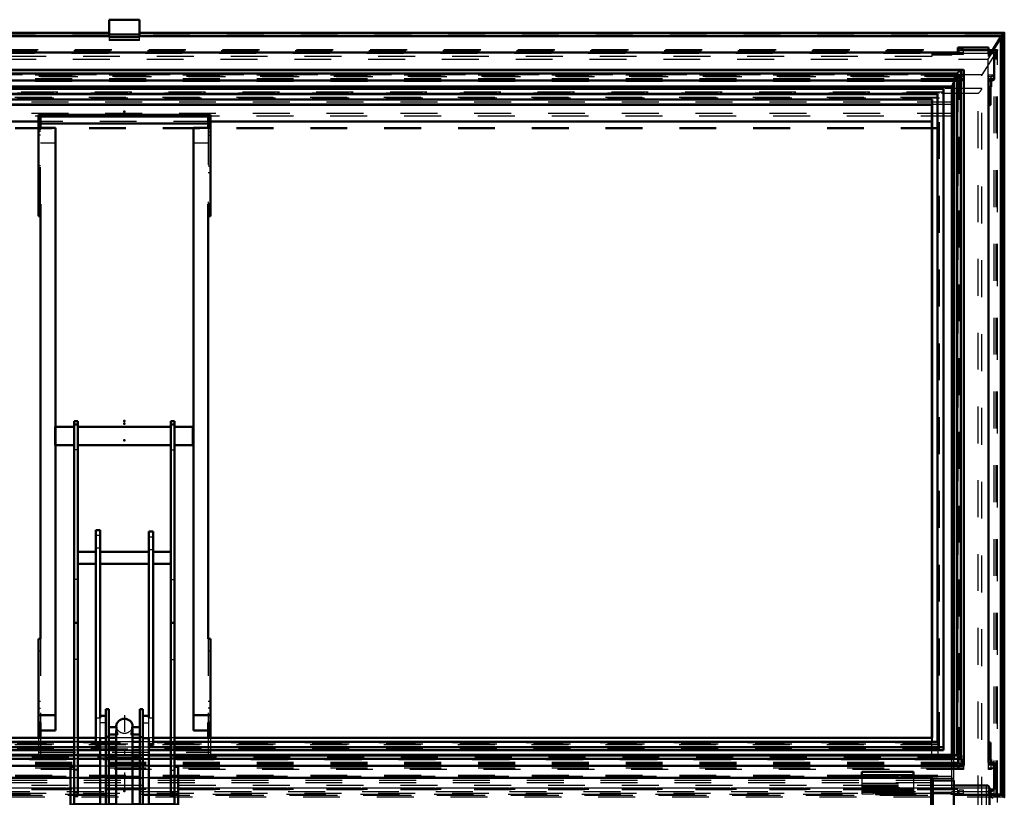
# Model space of a CAD drawing. Header units: millimetres. Extents: x 0 to 428, y 0 to 298.
# Tile 13 of 45: x 166 to 193, y 138 to 159. Entities that reach past the tile are written whole.
import ezdxf

# ---------------------------------------------------------------- set-up
doc = ezdxf.new("R2010")
doc.units = ezdxf.units.MM
doc.linetypes.add('Center', pattern=[1.5, 0.45, -0.5, 0.05, -0.5])
doc.linetypes.add('Dashed', pattern=[2, 1, -1])
for name, color, linetype, lineweight in [('am_0', 7, 'Continuous', 50), ('am_12', 3, 'Continuous', 25), ('am_3', 6, 'Dashed', 25), ('am_6', 2, 'Continuous', 35), ('am_7', 7, 'Center', 25), ('am_9', 7, 'Continuous', 50)]:
    doc.layers.add(name, color=color, linetype=linetype, lineweight=lineweight)

# ---------------------------------------------------------------- blocks, each defined once
blk = doc.blocks.new('32_FGS3001202402511U_0_in_FDFneo120240C2325N1N4N_300Op0__1203')
at = {"layer": 'am_0'}
for p, q in [((166.442, 156.656), (171.102, 156.656)), ((166.442, 156.656), (166.442, 153.91)), ((171.102, 156.656), (171.102, 153.91)), ((166.502, 156.299), (166.502, 156.604)), ((171.042, 156.604), (166.502, 156.604)), ((166.502, 156.42), (171.042, 156.42)), ((171.042, 156.299), (171.042, 156.604)), ((166.902, 156.299), (166.442, 156.299)), ((166.902, 156.299), (166.902, 139.964)), ((170.642, 139.964), (170.642, 156.299)), ((170.642, 156.299), (171.102, 156.299)), ((166.502, 154.235), (166.442, 154.235)), ((166.502, 154.235), (166.502, 142.445)), ((171.042, 154.235), (171.042, 142.445)), ((171.042, 154.235), (171.102, 154.235)), ((166.502, 153.91), (166.442, 153.91)), ((171.042, 153.91), (171.102, 153.91)), ((166.442, 142.445), (166.442, 139.768)), ((166.502, 142.445), (166.442, 142.445)), ((171.102, 142.445), (171.042, 142.445)), ((171.102, 139.768), (171.102, 142.445)), ((166.442, 140.381), (166.902, 140.381)), ((170.642, 140.381), (171.102, 140.381)), ((166.442, 140.182), (166.502, 140.182)), ((166.502, 139.768), (166.502, 140.182)), ((171.042, 140.182), (171.042, 139.768)), ((171.042, 140.182), (171.102, 140.182)), ((166.442, 139.829), (166.502, 139.829)), ((166.902, 139.964), (166.502, 139.964)), ((171.042, 139.964), (170.642, 139.964)), ((171.042, 139.829), (171.102, 139.829))]:
    blk.add_line(p, q, dxfattribs=at)
at = {"layer": 'am_3'}
for p, q in [((171.102, 156.472), (166.442, 156.472)), ((166.502, 156.202), (166.442, 156.202)), ((166.502, 156.1), (166.442, 156.1)), ((166.502, 154.235), (166.502, 156.299)), ((171.042, 156.299), (171.042, 154.235)), ((171.042, 156.202), (171.102, 156.202)), ((171.042, 156.1), (171.102, 156.1)), ((166.902, 155.882), (166.502, 155.882)), ((171.042, 155.882), (170.642, 155.882)), ((166.502, 155.274), (166.442, 155.274)), ((166.502, 155.09), (166.442, 155.09)), ((171.042, 155.274), (171.102, 155.274)), ((171.042, 155.09), (171.102, 155.09)), ((166.502, 142.445), (166.502, 140.182)), ((171.042, 142.445), (171.042, 140.182)), ((166.442, 142.12), (166.502, 142.12)), ((171.042, 142.12), (171.102, 142.12)), ((166.442, 140.756), (166.502, 140.756)), ((171.042, 140.756), (171.102, 140.756)), ((166.442, 140.572), (166.502, 140.572)), ((171.102, 140.572), (171.042, 140.572)), ((166.442, 139.768), (166.442, 139.19)), ((166.502, 139.768), (166.502, 139.242)), ((171.042, 139.768), (171.042, 139.242)), ((171.102, 139.768), (171.102, 139.19)), ((166.442, 139.374), (171.102, 139.374)), ((171.042, 139.426), (166.502, 139.426)), ((166.442, 139.19), (171.102, 139.19)), ((171.042, 139.242), (166.502, 139.242))]:
    blk.add_line(p, q, dxfattribs=at)
at = {"layer": 'am_6'}
for tag, p, flags in [('NB', (176.102, 156.656), 8), ('NN', (176.102, 156.156), 8), ('NT', (176.102, 155.656), 8), ('NBSYN', (176.102, 155.156), 8), ('LINA', (176.102, 154.656), 8), ('CATALOG', (176.102, 154.156), 8), ('IDNR', (176.102, 153.656), 8), ('PN', (176.102, 153.156), 8), ('LODLEVEL', (176.102, 152.656), 8), ('L', (176.102, 152.156), 8), ('W', (176.102, 151.656), 8), ('DP', (176.102, 151.156), 8), ('OP', (176.102, 150.656), 8), ('PPATH', (176.102, 150.156), 8), ('ExcludeFromBOM', (176.102, 149.156), 8), ('PSOL_0', (176.102, 148.656), 9), ('PSOL_1', (176.102, 148.156), 9), ('PSOL_2', (176.102, 147.656), 9)]:
    blk.add_attdef(tag, p, '', height=0.5, dxfattribs=dict(at, flags=flags))
blk = doc.blocks.new('33_Flat_Glass_Skylight_300120240_6_0_in_FDFneo120240C2325N1N4N_300Op0__1203')
at = {"layer": 'am_0'}
for p, q in [((191.493, 157.876), (146.051, 157.876)), ((191.442, 157.862), (146.102, 157.862)), ((191.34, 157.773), (146.204, 157.773)), ((191.34, 139.287), (191.34, 157.773)), ((191.442, 157.862), (191.444, 157.863)), ((191.442, 157.773), (191.444, 157.77)), ((191.442, 139.287), (191.442, 157.773)), ((191.444, 157.77), (191.444, 157.863)), ((191.524, 139.037), (191.524, 157.844)), ((191.258, 157.588), (146.286, 157.588)), ((191.205, 157.421), (191.258, 157.564)), ((191.258, 157.612), (191.258, 139.301)), ((191.205, 157.421), (146.339, 157.421)), ((191.205, 139.301), (191.205, 157.421)), ((167.412, 139.301), (146.255, 139.301)), ((168.112, 139.301), (167.512, 139.301)), ((168.552, 139.301), (168.352, 139.301)), ((169.192, 139.301), (168.992, 139.301)), ((170.032, 139.301), (169.432, 139.301)), ((191.289, 139.301), (170.132, 139.301)), ((191.442, 139.287), (191.444, 139.288)), ((191.444, 139.195), (191.444, 139.288)), ((167.412, 139.198), (146.102, 139.198)), ((167.412, 139.287), (146.204, 139.287)), ((168.112, 139.287), (167.512, 139.287)), ((168.112, 139.198), (167.512, 139.198)), ((168.552, 139.287), (168.352, 139.287)), ((168.552, 139.198), (168.352, 139.198)), ((169.192, 139.287), (168.992, 139.287)), ((169.192, 139.198), (168.992, 139.198)), ((170.032, 139.287), (169.432, 139.287)), ((170.032, 139.198), (169.432, 139.198)), ((191.34, 139.287), (170.132, 139.287)), ((191.442, 139.198), (170.132, 139.198)), ((191.444, 139.195), (191.442, 139.198)), ((146.051, 139.005), (167.412, 139.005)), ((167.512, 139.005), (168.112, 139.005)), ((168.352, 139.005), (168.552, 139.005)), ((168.992, 139.005), (169.192, 139.005)), ((169.432, 139.005), (170.032, 139.005)), ((170.132, 139.005), (191.493, 139.005))]:
    blk.add_line(p, q, dxfattribs=at)
for points in [[(191.258, 157.612), (191.259, 157.623), (191.262, 157.636), (191.267, 157.651), (191.273, 157.666), (191.281, 157.683), (191.292, 157.702), (191.303, 157.721), (191.317, 157.741), (191.331, 157.761), (191.34, 157.773)], [(191.34, 157.773), (191.345, 157.78), (191.351, 157.786), (191.357, 157.793), (191.363, 157.8), (191.369, 157.806), (191.376, 157.813), (191.382, 157.819), (191.389, 157.825), (191.396, 157.831), (191.402, 157.837), (191.409, 157.842), (191.415, 157.847), (191.422, 157.851), (191.428, 157.855), (191.433, 157.858), (191.439, 157.861), (191.442, 157.862)], [(191.493, 157.876), (191.481, 157.875), (191.468, 157.872), (191.454, 157.867), (191.444, 157.863)], [(191.524, 157.844), (191.523, 157.854), (191.52, 157.862), (191.516, 157.868), (191.509, 157.873), (191.501, 157.875), (191.493, 157.876)], [(191.34, 139.287), (191.324, 139.293), (191.31, 139.298), (191.298, 139.3), (191.289, 139.301)], [(191.442, 139.198), (191.437, 139.205), (191.431, 139.211), (191.425, 139.218), (191.419, 139.225), (191.413, 139.231), (191.406, 139.238), (191.4, 139.244), (191.393, 139.25), (191.386, 139.256), (191.38, 139.261), (191.373, 139.267), (191.367, 139.271), (191.36, 139.276), (191.354, 139.28), (191.349, 139.283), (191.343, 139.286), (191.34, 139.287)], [(191.444, 139.195), (191.459, 139.174), (191.473, 139.154), (191.486, 139.135), (191.497, 139.116), (191.506, 139.098), (191.513, 139.082), (191.518, 139.067), (191.522, 139.053), (191.524, 139.041), (191.524, 139.037)], [(191.524, 139.037), (191.523, 139.027), (191.52, 139.019), (191.516, 139.013), (191.509, 139.008), (191.501, 139.006), (191.493, 139.005)]]:
    blk.add_lwpolyline(points, dxfattribs=at)
at = {"layer": 'am_3'}
for p, q in [((191.45, 157.694), (146.094, 157.694)), ((191.357, 157.612), (146.187, 157.612)), ((191.357, 157.554), (146.187, 157.554)), ((191.267, 157.588), (191.258, 157.588)), ((191.258, 157.564), (191.267, 157.588)), ((191.267, 139.23), (191.267, 157.588)), ((191.357, 139.042), (191.357, 157.612)), ((191.45, 139.015), (191.45, 157.694)), ((167.512, 139.301), (167.412, 139.301)), ((168.352, 139.301), (168.112, 139.301)), ((168.992, 139.301), (168.552, 139.301)), ((169.432, 139.301), (169.192, 139.301)), ((170.132, 139.301), (170.032, 139.301)), ((191.205, 139.172), (191.205, 139.301)), ((191.258, 139.301), (191.258, 139.269)), ((191.357, 139.097), (146.187, 139.097)), ((191.357, 139.038), (146.187, 139.038)), ((191.267, 139.23), (146.277, 139.23)), ((191.205, 139.172), (146.339, 139.172)), ((167.512, 139.287), (167.412, 139.287)), ((167.512, 139.198), (167.412, 139.198)), ((168.352, 139.287), (168.112, 139.287)), ((168.352, 139.198), (168.112, 139.198)), ((168.992, 139.287), (168.552, 139.287)), ((168.992, 139.198), (168.552, 139.198)), ((169.432, 139.287), (169.192, 139.287)), ((169.432, 139.198), (169.192, 139.198)), ((170.132, 139.287), (170.032, 139.287)), ((170.132, 139.198), (170.032, 139.198)), ((191.267, 139.23), (191.205, 139.172)), ((191.45, 139.015), (146.094, 139.015)), ((167.412, 139.005), (167.512, 139.005)), ((168.112, 139.005), (168.352, 139.005)), ((168.552, 139.005), (168.992, 139.005)), ((169.192, 139.005), (169.432, 139.005)), ((170.032, 139.005), (170.132, 139.005))]:
    blk.add_line(p, q, dxfattribs=at)
for points in [[(191.45, 157.694), (191.465, 157.715), (191.478, 157.735), (191.49, 157.754), (191.5, 157.772), (191.509, 157.789), (191.515, 157.805), (191.52, 157.82), (191.523, 157.833), (191.524, 157.844), (191.524, 157.844)], [(191.267, 157.588), (191.262, 157.594), (191.259, 157.602), (191.258, 157.611), (191.258, 157.612)], [(191.289, 139.301), (191.28, 139.3), (191.272, 139.297), (191.265, 139.292), (191.261, 139.285), (191.259, 139.277), (191.258, 139.269)], [(191.258, 139.269), (191.259, 139.258), (191.262, 139.245), (191.267, 139.23), (191.267, 139.23)], [(191.493, 139.005), (191.481, 139.006), (191.468, 139.009), (191.454, 139.014), (191.45, 139.015)]]:
    blk.add_lwpolyline(points, dxfattribs=at)
at = {"layer": 'am_6'}
for tag, p, flags in [('NB', (196.524, 157.876), 8), ('NN', (196.524, 157.376), 8), ('NT', (196.524, 156.876), 8), ('NBSYN', (196.524, 156.376), 8), ('LINA', (196.524, 155.876), 8), ('CATALOG', (196.524, 155.376), 8), ('IDNR', (196.524, 154.876), 8), ('PN', (196.524, 154.376), 8), ('LODLEVEL', (196.524, 153.876), 8), ('L', (196.524, 153.376), 8), ('W', (196.524, 152.876), 8), ('PPATH', (196.524, 152.376), 8), ('ExcludeFromBOM', (196.524, 151.376), 8), ('PSOL_0', (196.524, 150.876), 9), ('PSOL_1', (196.524, 150.376), 9), ('PSOL_2', (196.524, 149.876), 9)]:
    blk.add_attdef(tag, p, '', height=0.5, dxfattribs=dict(at, flags=flags))
blk = doc.blocks.new('34_Flat_Glass_Skylight_300120240_12_0_in_FDFneo120240C2325N1N4N_300Op0__1203')
at = {"layer": 'am_0'}
for p, q in [((190.97, 157.356), (146.574, 157.356)), ((190.806, 157.212), (146.738, 157.212)), ((190.806, 139.661), (190.806, 157.212)), ((190.97, 139.429), (190.97, 157.356)), ((167.412, 139.661), (146.738, 139.661)), ((167.997, 139.661), (167.512, 139.661)), ((168.552, 139.661), (168.352, 139.661)), ((169.192, 139.661), (168.992, 139.661)), ((170.032, 139.661), (169.547, 139.661)), ((190.806, 139.661), (170.132, 139.661)), ((167.412, 139.517), (146.574, 139.517)), ((167.412, 139.429), (146.574, 139.429)), ((168.112, 139.517), (167.512, 139.517)), ((168.112, 139.429), (167.512, 139.429)), ((168.552, 139.517), (168.352, 139.517)), ((168.552, 139.429), (168.352, 139.429)), ((169.192, 139.517), (168.992, 139.517)), ((169.192, 139.429), (168.992, 139.429)), ((170.032, 139.517), (169.432, 139.517)), ((170.032, 139.429), (169.432, 139.429)), ((190.97, 139.517), (170.132, 139.517)), ((190.97, 139.429), (170.132, 139.429))]:
    blk.add_line(p, q, dxfattribs=at)
at = {"layer": 'am_3'}
for p, q in [((190.97, 157.268), (146.574, 157.268)), ((190.806, 157.124), (146.738, 157.124)), ((190.806, 139.573), (146.738, 139.573)), ((167.512, 139.661), (167.412, 139.661)), ((168.352, 139.661), (167.997, 139.661)), ((168.992, 139.661), (168.552, 139.661)), ((169.547, 139.661), (169.192, 139.661)), ((170.132, 139.661), (170.032, 139.661)), ((190.806, 139.661), (190.806, 139.573)), ((167.512, 139.517), (167.412, 139.517)), ((167.512, 139.429), (167.412, 139.429)), ((168.352, 139.517), (168.112, 139.517)), ((168.352, 139.429), (168.112, 139.429)), ((168.992, 139.517), (168.552, 139.517)), ((168.992, 139.429), (168.552, 139.429)), ((169.432, 139.517), (169.192, 139.517)), ((169.432, 139.429), (169.192, 139.429)), ((170.132, 139.517), (170.032, 139.517)), ((170.132, 139.429), (170.032, 139.429))]:
    blk.add_line(p, q, dxfattribs=at)
at = {"layer": 'am_6'}
for tag, p, flags in [('NB', (195.97, 157.356), 8), ('NN', (195.97, 156.856), 8), ('NT', (195.97, 156.356), 8), ('NBSYN', (195.97, 155.856), 8), ('LINA', (195.97, 155.356), 8), ('CATALOG', (195.97, 154.856), 8), ('IDNR', (195.97, 154.356), 8), ('PN', (195.97, 153.856), 8), ('LODLEVEL', (195.97, 153.356), 8), ('L', (195.97, 152.856), 8), ('W', (195.97, 152.356), 8), ('PPATH', (195.97, 151.856), 8), ('ExcludeFromBOM', (195.97, 150.856), 8), ('PSOL_0', (195.97, 150.356), 9), ('PSOL_1', (195.97, 149.856), 9), ('PSOL_2', (195.97, 149.356), 9)]:
    blk.add_attdef(tag, p, '', height=0.5, dxfattribs=dict(at, flags=flags))
blk = doc.blocks.new('35_Flat_Glass_Skylight_300120240_5_0_in_FDFneo120240C2325N1N4N_300Op0__1203')
at = {"layer": 'am_0'}
for p, q in [((190.662, 157.068), (146.882, 157.068)), ((190.662, 156.932), (146.882, 156.932)), ((190.662, 139.768), (190.662, 157.068)), ((167.412, 139.768), (146.882, 139.768)), ((167.997, 139.768), (167.512, 139.768)), ((168.552, 139.768), (168.352, 139.768)), ((169.192, 139.768), (168.992, 139.768)), ((170.032, 139.768), (169.547, 139.768)), ((190.662, 139.768), (170.132, 139.768))]:
    blk.add_line(p, q, dxfattribs=at)
at = {"layer": 'am_3'}
for p, q in [((190.862, 157.243), (146.682, 157.243)), ((190.862, 139.457), (190.862, 157.243)), ((190.862, 157.107), (146.682, 157.107)), ((190.862, 139.593), (146.682, 139.593)), ((190.662, 139.632), (146.882, 139.632)), ((167.512, 139.768), (167.412, 139.768)), ((168.352, 139.768), (167.997, 139.768)), ((168.992, 139.768), (168.552, 139.768)), ((169.547, 139.768), (169.192, 139.768)), ((170.132, 139.768), (170.032, 139.768)), ((190.662, 139.768), (190.662, 139.632)), ((190.862, 139.457), (146.682, 139.457))]:
    blk.add_line(p, q, dxfattribs=at)
at = {"layer": 'am_6'}
for tag, p, flags in [('NB', (195.862, 157.243), 8), ('NN', (195.862, 156.743), 8), ('NT', (195.862, 156.243), 8), ('NBSYN', (195.862, 155.743), 8), ('LINA', (195.862, 155.243), 8), ('CATALOG', (195.862, 154.743), 8), ('IDNR', (195.862, 154.243), 8), ('PN', (195.862, 153.743), 8), ('LODLEVEL', (195.862, 153.243), 8), ('L', (195.862, 152.743), 8), ('W', (195.862, 152.243), 8), ('PPATH', (195.862, 151.743), 8), ('ExcludeFromBOM', (195.862, 150.743), 8), ('PSOL_0', (195.862, 150.243), 9), ('PSOL_1', (195.862, 149.743), 9), ('PSOL_2', (195.862, 149.243), 9)]:
    blk.add_attdef(tag, p, '', height=0.5, dxfattribs=dict(at, flags=flags))
blk = doc.blocks.new('36_FGS3001202402O4U_0_in_FDFneo120240C2325N1N4N_300Op0__1203')
at = {"layer": 'am_3'}
for p, q in [((146.352, 156.944), (191.192, 156.944)), ((191.192, 138.4), (191.192, 156.944)), ((146.352, 156.627), (191.192, 156.627)), ((191.192, 138.717), (146.352, 138.717)), ((191.192, 138.4), (146.352, 138.4))]:
    blk.add_line(p, q, dxfattribs=at)
at = {"layer": 'am_6'}
for tag, p, flags in [('NB', (196.192, 156.944), 8), ('NN', (196.192, 156.444), 8), ('NT', (196.192, 155.944), 8), ('NBSYN', (196.192, 155.444), 8), ('LINA', (196.192, 154.944), 8), ('CATALOG', (196.192, 154.444), 8), ('IDNR', (196.192, 153.944), 8), ('PN', (196.192, 153.444), 8), ('LODLEVEL', (196.192, 152.944), 8), ('L', (196.192, 152.444), 8), ('W', (196.192, 151.944), 8), ('TG', (196.192, 151.444), 8), ('TG1', (196.192, 150.944), 8), ('OC', (196.192, 150.444), 8), ('PPATH', (196.192, 149.944), 8), ('ExcludeFromBOM', (196.192, 148.944), 8), ('PSOL_0', (196.192, 148.444), 9), ('PSOL_1', (196.192, 147.944), 9), ('PSOL_2', (196.192, 147.444), 9), ('PSOL_3', (196.192, 146.944), 9)]:
    blk.add_attdef(tag, p, '', height=0.5, dxfattribs=dict(at, flags=flags))
blk = doc.blocks.new('37_FGS30012024025O3U_0_in_FDFneo120240C2325N1N4N_300Op0__1203')
at = {"layer": 'am_0'}
for p, q in [((169.182, 159.232), (168.362, 159.232)), ((168.362, 159.232), (168.362, 158.754)), ((169.182, 159.232), (169.182, 158.754)), ((168.362, 158.88), (144.93, 158.88)), ((168.362, 158.787), (145.018, 158.787)), ((169.182, 158.827), (168.362, 158.827)), ((192.614, 158.88), (169.182, 158.88)), ((192.526, 158.787), (169.182, 158.787)), ((192.526, 158.787), (192.577, 158.851)), ((192.526, 138.227), (192.526, 158.787)), ((192.617, 138.157), (192.617, 158.876)), ((168.362, 158.754), (169.182, 158.754)), ((192.259, 158.343), (192.526, 158.763)), ((191.357, 158.343), (146.187, 158.343)), ((191.196, 158.343), (191.196, 158.344)), ((191.196, 158.344), (191.357, 158.344)), ((191.357, 158.475), (192.192, 158.475)), ((191.357, 158.343), (191.357, 158.475)), ((192.192, 158.343), (192.192, 158.475)), ((192.343, 158.343), (192.192, 158.343)), ((192.343, 157.612), (192.343, 158.343)), ((192.192, 139.097), (192.192, 157.612)), ((192.343, 157.612), (192.192, 157.612)), ((192.288, 157.574), (192.192, 157.574)), ((192.26, 157.413), (192.26, 157.574)), ((192.288, 157.574), (192.343, 157.612)), ((191.196, 157.413), (146.348, 157.413)), ((191.196, 157.399), (146.348, 157.399)), ((191.196, 139.301), (191.196, 157.413)), ((192.26, 157.413), (192.192, 157.413)), ((192.24, 157.399), (192.192, 157.399)), ((192.24, 157.399), (192.26, 157.413)), ((192.24, 156.923), (192.24, 157.399)), ((190.652, 156.923), (146.892, 156.923)), ((190.652, 139.768), (190.652, 156.923)), ((192.24, 156.923), (192.192, 156.923)), ((192.192, 156.89), (192.24, 156.923)), ((166.442, 156.472), (146.892, 156.472)), ((190.652, 156.472), (171.102, 156.472)), ((192.24, 139.641), (192.192, 139.641)), ((192.24, 139.179), (192.24, 139.641)), ((192.26, 139.179), (192.192, 139.179)), ((192.343, 139.097), (192.192, 139.097)), ((192.26, 139.097), (192.26, 139.179)), ((192.343, 138.366), (192.343, 139.097)), ((188.752, 138.843), (188.752, 138.684)), ((188.752, 138.843), (190.152, 138.843)), ((190.152, 138.843), (190.152, 138.684)), ((188.752, 138.752), (190.152, 138.752)), ((192.343, 138.366), (192.212, 138.366)), ((192.214, 138.276), (192.343, 138.366)), ((192.384, 138.227), (192.218, 138.256)), ((192.526, 138.227), (192.228, 138.227)), ((192.577, 138.201), (192.526, 138.227))]:
    blk.add_line(p, q, dxfattribs=at)
for points in [[(192.577, 158.851), (192.579, 158.853), (192.581, 158.855), (192.583, 158.857), (192.585, 158.859), (192.587, 158.862), (192.589, 158.864), (192.591, 158.866), (192.593, 158.868), (192.595, 158.869), (192.597, 158.871), (192.6, 158.873), (192.602, 158.874), (192.604, 158.875), (192.606, 158.876), (192.607, 158.877), (192.609, 158.878), (192.611, 158.879), (192.612, 158.879), (192.613, 158.879), (192.614, 158.88)], [(192.614, 158.88), (192.615, 158.879), (192.616, 158.879), (192.616, 158.879), (192.617, 158.878), (192.617, 158.877), (192.617, 158.876)], [(192.617, 138.157), (192.617, 138.158), (192.617, 138.159), (192.616, 138.16), (192.616, 138.162), (192.615, 138.164), (192.614, 138.166), (192.613, 138.167), (192.611, 138.169), (192.61, 138.172), (192.608, 138.174), (192.606, 138.176), (192.605, 138.178), (192.603, 138.18), (192.601, 138.182), (192.599, 138.184), (192.596, 138.187), (192.594, 138.189), (192.592, 138.191), (192.59, 138.192), (192.588, 138.194), (192.586, 138.196), (192.584, 138.197), (192.582, 138.199), (192.58, 138.2), (192.578, 138.201), (192.577, 138.201)], [(192.613, 138.154), (192.614, 138.153), (192.615, 138.153), (192.616, 138.154), (192.616, 138.154), (192.617, 138.155), (192.617, 138.156), (192.617, 138.157)]]:
    blk.add_lwpolyline(points, dxfattribs=at)
at = {"layer": 'am_12'}
for p, q in [((169.182, 159.211), (168.362, 159.211)), ((168.362, 158.851), (144.967, 158.851)), ((192.577, 158.851), (169.182, 158.851)), ((192.577, 138.201), (192.577, 158.851)), ((192.577, 138.201), (192.242, 138.201))]:
    blk.add_line(p, q, dxfattribs=at)
at = {"layer": 'am_3'}
for p, q in [((169.182, 159.227), (168.362, 159.227)), ((168.362, 158.866), (144.931, 158.866)), ((168.362, 158.8), (144.995, 158.8)), ((192.613, 158.866), (169.182, 158.866)), ((192.549, 158.8), (169.182, 158.8)), ((192.613, 158.866), (192.167, 158.164)), ((192.549, 158.8), (192.526, 158.787)), ((192.526, 158.763), (192.549, 158.8)), ((192.549, 138.199), (192.549, 158.8)), ((192.613, 138.154), (192.613, 158.866)), ((168.362, 158.754), (168.362, 158.667)), ((169.182, 158.688), (168.362, 158.688)), ((169.182, 158.667), (168.362, 158.667)), ((169.182, 158.667), (169.182, 158.754)), ((192.433, 158.41), (145.111, 158.41)), ((192.431, 158.415), (145.113, 158.415)), ((192.398, 158.389), (145.146, 158.389)), ((192.339, 158.314), (145.205, 158.314)), ((190.652, 158.237), (146.892, 158.237)), ((190.652, 158.312), (190.652, 158.237)), ((190.652, 158.312), (191.196, 158.312)), ((191.196, 158.27), (190.652, 158.27)), ((191.196, 158.27), (191.196, 158.343)), ((191.507, 158.284), (191.196, 158.284)), ((191.397, 158.388), (191.357, 158.388)), ((191.357, 158.344), (191.507, 158.344)), ((191.357, 158.343), (191.357, 158.304)), ((191.357, 158.304), (191.397, 158.304)), ((191.397, 158.304), (191.397, 158.431)), ((191.507, 158.431), (191.397, 158.431)), ((191.397, 158.323), (191.507, 158.323)), ((191.507, 158.284), (191.507, 158.431)), ((192.433, 158.41), (192.012, 157.739)), ((192.192, 158.237), (192.192, 158.343)), ((192.192, 158.237), (192.259, 158.343)), ((192.343, 158.343), (192.192, 158.237)), ((192.339, 158.314), (192.398, 158.389)), ((192.339, 138.153), (192.339, 158.314)), ((192.398, 138.153), (192.398, 158.389)), ((192.433, 138.011), (192.433, 158.41)), ((192.434, 138.153), (192.434, 158.413)), ((145.377, 158.164), (192.167, 158.164)), ((192.167, 158.164), (192.167, 138.23)), ((192.012, 157.739), (145.532, 157.739)), ((191.357, 157.724), (146.187, 157.724)), ((191.357, 157.724), (191.357, 139.058)), ((191.397, 157.705), (191.357, 157.705)), ((191.507, 157.724), (191.397, 157.724)), ((191.397, 157.609), (191.397, 157.724)), ((191.507, 157.724), (191.507, 138.907)), ((192.012, 137.709), (192.012, 157.739)), ((192.316, 157.724), (192.192, 157.724)), ((192.192, 157.612), (192.192, 157.724)), ((192.26, 157.685), (192.316, 157.724)), ((192.316, 157.724), (192.316, 157.628)), ((191.507, 157.685), (146.037, 157.685)), ((191.357, 157.628), (146.187, 157.628)), ((191.357, 157.612), (146.187, 157.612)), ((191.357, 157.609), (146.187, 157.609)), ((191.357, 157.574), (146.187, 157.574)), ((191.507, 157.628), (191.397, 157.628)), ((191.507, 157.609), (191.397, 157.609)), ((191.507, 157.593), (191.397, 157.593)), ((191.397, 139.058), (191.397, 157.593)), ((191.507, 157.574), (191.397, 157.574)), ((192.26, 157.685), (192.192, 157.685)), ((192.316, 157.628), (192.192, 157.628)), ((192.288, 157.609), (192.192, 157.609)), ((192.26, 157.574), (192.26, 157.685)), ((192.316, 157.628), (192.288, 157.609)), ((192.288, 157.609), (192.288, 157.574)), ((192.012, 157.371), (145.532, 157.371)), ((191.912, 157.235), (145.632, 157.235)), ((191.912, 137.748), (191.912, 157.235)), ((191.252, 156.997), (146.292, 156.997)), ((191.252, 138.605), (191.252, 156.997)), ((191.252, 156.69), (146.292, 156.69)), ((171.102, 156.472), (166.442, 156.472)), ((190.812, 156.305), (146.732, 156.305)), ((190.812, 156.273), (146.732, 156.273)), ((190.812, 156.305), (190.812, 138.71)), ((190.652, 139.641), (146.892, 139.641)), ((190.652, 139.19), (190.652, 139.768)), ((192.24, 139.641), (192.192, 139.607)), ((191.196, 139.301), (191.196, 139.165)), ((191.357, 139.097), (146.187, 139.097)), ((191.357, 139.058), (146.187, 139.058)), ((191.357, 139.042), (146.187, 139.042)), ((191.357, 139.023), (146.187, 139.023)), ((191.196, 139.179), (146.348, 139.179)), ((191.196, 139.165), (146.348, 139.165)), ((190.652, 139.19), (146.892, 139.19)), ((191.357, 139.042), (191.357, 138.927)), ((191.397, 139.077), (191.507, 139.077)), ((191.507, 139.058), (191.397, 139.058)), ((191.507, 139.042), (191.397, 139.042)), ((191.397, 138.927), (191.397, 139.042)), ((191.507, 139.023), (191.397, 139.023)), ((192.24, 139.165), (192.192, 139.165)), ((192.192, 138.907), (192.192, 139.097)), ((192.288, 139.058), (192.192, 139.058)), ((192.316, 139.042), (192.192, 139.042)), ((192.288, 139.023), (192.192, 139.023)), ((192.24, 139.165), (192.24, 139.179)), ((192.26, 139.179), (192.24, 139.165)), ((192.26, 138.907), (192.26, 139.097)), ((192.343, 139.097), (192.288, 139.058)), ((192.288, 139.058), (192.288, 139.023)), ((192.288, 139.023), (192.316, 139.042)), ((192.316, 139.042), (192.316, 138.946)), ((191.507, 138.907), (146.037, 138.907)), ((191.357, 138.946), (146.187, 138.946)), ((188.752, 138.838), (190.152, 138.838)), ((191.357, 138.927), (191.397, 138.927)), ((191.507, 138.946), (191.397, 138.946)), ((192.316, 138.946), (192.192, 138.946)), ((192.26, 138.907), (192.192, 138.907)), ((192.316, 138.946), (192.26, 138.907)), ((191.252, 138.665), (146.292, 138.665)), ((190.812, 138.743), (146.732, 138.743)), ((190.812, 138.71), (146.732, 138.71)), ((188.752, 138.74), (190.152, 138.74)), ((188.752, 138.684), (188.752, 138.533)), ((190.152, 138.684), (190.152, 138.533)), ((192.228, 138.227), (145.316, 138.227)), ((192.167, 138.23), (145.377, 138.23)), ((191.357, 138.366), (146.187, 138.366)), ((191.252, 138.358), (146.292, 138.358)), ((190.652, 138.26), (146.892, 138.26)), ((189.072, 138.391), (188.752, 138.391)), ((188.752, 138.389), (190.152, 138.389)), ((188.752, 138.352), (190.152, 138.352)), ((189.072, 138.351), (188.752, 138.351)), ((188.752, 138.33), (188.752, 138.251)), ((188.752, 138.316), (189.072, 138.316)), ((188.752, 138.31), (190.152, 138.31)), ((188.752, 138.291), (189.072, 138.291)), ((188.752, 138.291), (189.072, 138.291)), ((188.752, 138.252), (189.072, 138.252)), ((188.752, 138.251), (189.072, 138.251)), ((189.072, 138.251), (189.072, 138.391)), ((189.072, 138.364), (189.832, 138.364)), ((189.832, 138.31), (189.072, 138.31)), ((189.072, 138.302), (189.832, 138.302)), ((189.832, 138.262), (189.072, 138.262)), ((190.152, 138.391), (189.832, 138.391)), ((189.832, 138.251), (189.832, 138.391)), ((190.152, 138.351), (189.832, 138.351)), ((189.832, 138.316), (190.152, 138.316)), ((189.832, 138.291), (190.152, 138.291)), ((189.832, 138.291), (190.152, 138.291)), ((189.832, 138.252), (190.152, 138.252)), ((189.832, 138.251), (190.152, 138.251)), ((190.152, 138.33), (190.152, 138.251)), ((190.652, 138.252), (190.652, 138.294)), ((190.652, 138.294), (191.196, 138.294)), ((191.196, 138.252), (190.652, 138.252)), ((191.196, 138.248), (191.196, 138.308)), ((191.196, 138.308), (191.507, 138.308)), ((191.507, 138.248), (191.196, 138.248)), ((191.357, 138.234), (191.357, 138.366)), ((191.397, 138.328), (191.357, 138.328)), ((191.357, 138.244), (191.397, 138.244)), ((192.192, 138.234), (191.357, 138.234)), ((191.507, 138.347), (191.397, 138.347)), ((191.397, 138.239), (191.397, 138.347)), ((191.397, 138.239), (191.507, 138.239)), ((191.507, 138.239), (191.507, 138.347)), ((192.167, 138.23), (192.613, 138.154)), ((192.192, 138.234), (192.192, 138.366)), ((192.212, 138.366), (192.192, 138.366)), ((192.192, 138.26), (192.214, 138.276)), ((192.218, 138.256), (192.192, 138.26)), ((192.549, 138.199), (192.384, 138.227)), ((192.526, 138.227), (192.549, 138.199)), ((192.613, 138.154), (144.931, 138.154)), ((192.549, 138.199), (144.995, 138.199)), ((192.242, 138.201), (145.302, 138.201))]:
    blk.add_line(p, q, dxfattribs=at)
for points in [[(192.617, 158.876), (192.617, 158.875), (192.617, 158.874), (192.616, 158.872), (192.616, 158.871), (192.615, 158.869), (192.614, 158.867), (192.613, 158.866)], [(192.398, 158.389), (192.399, 158.391), (192.401, 158.393), (192.402, 158.395), (192.404, 158.397), (192.406, 158.399), (192.408, 158.4), (192.41, 158.402), (192.412, 158.404), (192.414, 158.405), (192.416, 158.407), (192.417, 158.408), (192.419, 158.41), (192.421, 158.411), (192.423, 158.412), (192.424, 158.413), (192.426, 158.414), (192.427, 158.414), (192.429, 158.415), (192.43, 158.415), (192.431, 158.415), (192.431, 158.415)], [(192.431, 158.415), (192.432, 158.415), (192.433, 158.415), (192.433, 158.415), (192.434, 158.414), (192.434, 158.413), (192.434, 158.412), (192.434, 158.411), (192.433, 158.41), (192.433, 158.41)], [(191.912, 157.235), (191.921, 157.243), (191.929, 157.251), (191.938, 157.259), (191.946, 157.268), (191.954, 157.276), (191.962, 157.285), (191.969, 157.294), (191.976, 157.302), (191.983, 157.311), (191.989, 157.319), (191.994, 157.327), (191.999, 157.335), (192.003, 157.342), (192.006, 157.349), (192.009, 157.355), (192.011, 157.361), (192.012, 157.366), (192.012, 157.371)]]:
    blk.add_lwpolyline(points, dxfattribs=at)
at = {"layer": 'am_6'}
for tag, p, flags in [('NB', (197.617, 159.232), 8), ('NN', (197.617, 158.732), 8), ('NT', (197.617, 158.232), 8), ('NBSYN', (197.617, 157.732), 8), ('LINA', (197.617, 157.232), 8), ('CATALOG', (197.617, 156.732), 8), ('IDNR', (197.617, 156.232), 8), ('PN', (197.617, 155.732), 8), ('LODLEVEL', (197.617, 155.232), 8), ('L', (197.617, 154.732), 8), ('W', (197.617, 154.232), 8), ('DP', (197.617, 153.732), 8), ('OP', (197.617, 153.232), 8), ('OC', (197.617, 152.732), 8), ('ExcludeFromBOM', (197.617, 151.732), 8), ('PSOL_0', (197.617, 151.232), 9), ('PSOL_1', (197.617, 150.732), 9), ('PSOL_2', (197.617, 150.232), 9)]:
    blk.add_attdef(tag, p, '', height=0.5, dxfattribs=dict(at, flags=flags))
blk = doc.blocks.new('38_Flat_Glass_Skylight_3001202402_2_0_in_FDFneo120240C2325N1N4N_300Op0__1203')
at = {"layer": 'am_0'}
for p, q in [((167.312, 138.684), (146.868, 138.684)), ((167.312, 138.679), (146.912, 138.679)), ((168.112, 138.684), (167.512, 138.684)), ((168.112, 138.679), (167.512, 138.679)), ((168.552, 138.684), (168.352, 138.684)), ((168.552, 138.679), (168.352, 138.679)), ((169.192, 138.684), (168.992, 138.684)), ((169.192, 138.679), (168.992, 138.679)), ((170.032, 138.684), (169.432, 138.684)), ((170.032, 138.679), (169.432, 138.679)), ((190.676, 138.684), (170.232, 138.684)), ((190.632, 138.679), (170.232, 138.679)), ((190.632, 138.679), (190.632, 136.618)), ((190.676, 138.684), (190.676, 136.474)), ((191.252, 138.605), (190.676, 138.605)), ((191.252, 138.605), (191.252, 136.195)), ((192.137, 138.478), (191.252, 138.478)), ((192.212, 135.911), (192.212, 138.403))]:
    blk.add_line(p, q, dxfattribs=at)
for points in [[(192.212, 138.403), (192.212, 138.41), (192.211, 138.417), (192.209, 138.424), (192.207, 138.431), (192.204, 138.437), (192.201, 138.443), (192.197, 138.449), (192.192, 138.454), (192.187, 138.459), (192.182, 138.464), (192.176, 138.468), (192.17, 138.471), (192.164, 138.473), (192.157, 138.476), (192.15, 138.477), (192.143, 138.478), (192.135, 138.478), (192.128, 138.478)], [(192.312, 138.141), (192.297, 138.149), (192.283, 138.158), (192.271, 138.168), (192.259, 138.18), (192.248, 138.193), (192.239, 138.206), (192.231, 138.221), (192.224, 138.236), (192.219, 138.252), (192.215, 138.269), (192.213, 138.286), (192.212, 138.303)]]:
    blk.add_lwpolyline(points, dxfattribs=at)
at = {"layer": 'am_12'}
for q in [(191.252, 138.478), (192.128, 136.104)]:
    blk.add_line((192.128, 138.478), q, dxfattribs=at)
at = {"layer": 'am_3'}
for p, q in [((190.676, 138.605), (146.868, 138.605)), ((190.676, 138.545), (146.868, 138.545)), ((167.512, 138.684), (167.312, 138.684)), ((167.512, 138.679), (167.312, 138.679)), ((168.352, 138.684), (168.112, 138.684)), ((168.352, 138.679), (168.112, 138.679)), ((168.992, 138.684), (168.552, 138.684)), ((168.992, 138.679), (168.552, 138.679)), ((169.432, 138.684), (169.192, 138.684)), ((169.432, 138.679), (169.192, 138.679)), ((170.232, 138.684), (170.032, 138.684)), ((170.232, 138.679), (170.032, 138.679)), ((188.752, 138.533), (188.752, 138.33)), ((188.752, 138.533), (190.152, 138.533)), ((188.752, 138.492), (190.152, 138.492)), ((190.152, 138.533), (190.152, 138.33)), ((192.212, 138.403), (145.332, 138.403)), ((192.212, 138.303), (145.332, 138.303)), ((191.252, 138.478), (146.292, 138.478)), ((191.252, 138.478), (146.292, 138.478)), ((191.252, 138.386), (146.292, 138.386)), ((188.752, 138.457), (190.152, 138.457)), ((188.752, 138.436), (190.152, 138.436)), ((188.752, 138.428), (190.152, 138.428)), ((188.752, 138.395), (189.122, 138.395)), ((188.752, 138.388), (190.152, 138.388)), ((189.122, 138.33), (188.752, 138.33)), ((189.122, 138.231), (189.122, 138.411)), ((189.782, 138.411), (189.122, 138.411)), ((189.782, 138.371), (189.122, 138.371)), ((189.122, 138.352), (189.782, 138.352)), ((189.122, 138.345), (189.782, 138.345)), ((189.122, 138.286), (189.782, 138.286)), ((189.122, 138.271), (189.782, 138.271)), ((189.122, 138.258), (189.782, 138.258)), ((189.122, 138.231), (189.782, 138.231)), ((189.782, 138.411), (189.782, 138.231)), ((189.782, 138.395), (190.152, 138.395)), ((190.152, 138.33), (189.782, 138.33))]:
    blk.add_line(p, q, dxfattribs=at)
at = {"layer": 'am_6'}
for tag, p, flags in [('NB', (198.487, 138.684), 8), ('NN', (198.487, 138.184), 8), ('NT', (198.487, 137.684), 8), ('NBSYN', (198.487, 137.184), 8), ('LINA', (198.487, 136.684), 8), ('CATALOG', (198.487, 136.184), 8), ('IDNR', (198.487, 135.684), 8), ('PN', (198.487, 135.184), 8), ('LODLEVEL', (198.487, 134.684), 8), ('L', (198.487, 134.184), 8), ('W', (198.487, 133.684), 8), ('DP', (198.487, 133.184), 8), ('ExcludeFromBOM', (198.487, 132.184), 8), ('PSOL_0', (198.487, 131.684), 9), ('PSOL_1', (198.487, 131.184), 9)]:
    blk.add_attdef(tag, p, '', height=0.5, dxfattribs=dict(at, flags=flags))
blk = doc.blocks.new('40_FGS30012024025O310U_0_in_FDFneo120240C2325N1N4N_300Op0__1203')
at = {"layer": 'am_0'}
for p, q in [((167.412, 148.197), (166.902, 148.197)), ((167.512, 148.347), (167.412, 148.347)), ((167.412, 148.347), (167.412, 136.618)), ((167.512, 148.257), (167.412, 148.257)), ((167.512, 148.347), (167.512, 138.184)), ((170.032, 148.197), (167.512, 148.197)), ((170.132, 148.347), (170.032, 148.347)), ((170.032, 148.347), (170.032, 138.184)), ((170.032, 148.257), (170.132, 148.257)), ((170.132, 148.347), (170.132, 136.618)), ((170.622, 148.197), (170.132, 148.197)), ((170.622, 147.697), (170.622, 148.197)), ((166.902, 147.697), (167.412, 147.697)), ((167.512, 147.697), (170.032, 147.697)), ((170.132, 147.697), (170.622, 147.697)), ((167.997, 145.395), (167.997, 139.559)), ((168.112, 145.395), (167.997, 145.395)), ((168.112, 145.395), (168.112, 140.303)), ((169.432, 145.358), (169.547, 145.358)), ((169.432, 145.358), (169.432, 140.304)), ((169.547, 145.358), (169.547, 139.559)), ((167.997, 144.804), (167.512, 144.804)), ((169.432, 144.804), (168.112, 144.804)), ((170.032, 144.804), (169.547, 144.804)), ((167.512, 144.484), (167.997, 144.484)), ((168.112, 144.484), (169.432, 144.484)), ((169.547, 144.484), (170.032, 144.484)), ((167.512, 142.886), (167.412, 142.886)), ((170.032, 142.886), (170.132, 142.886)), ((168.272, 140.359), (168.112, 140.359)), ((168.352, 140.546), (168.272, 140.546)), ((168.272, 140.546), (168.272, 137.615)), ((168.352, 140.546), (168.352, 136.872)), ((169.192, 140.546), (169.272, 140.546)), ((169.192, 140.546), (169.192, 136.872)), ((169.272, 140.546), (169.272, 137.615)), ((169.432, 140.359), (169.272, 140.359)), ((168.559, 140.054), (168.352, 140.054)), ((168.352, 139.854), (168.552, 139.854)), ((168.552, 140.086), (168.552, 140.054)), ((168.552, 139.942), (168.552, 137.725)), ((169.192, 140.054), (168.985, 140.054)), ((168.992, 140.054), (168.992, 140.086)), ((168.992, 137.725), (168.992, 139.942)), ((168.992, 139.854), (169.192, 139.854)), ((167.997, 139.559), (168.112, 139.559)), ((168.112, 139.745), (168.112, 136.618)), ((169.432, 139.745), (169.432, 136.618)), ((169.432, 139.559), (169.547, 139.559)), ((167.312, 138.986), (167.312, 136.618)), ((167.412, 138.986), (167.312, 138.986)), ((167.412, 138.982), (167.312, 138.982)), ((170.132, 138.986), (170.232, 138.986)), ((170.132, 138.982), (170.232, 138.982)), ((170.232, 138.986), (170.232, 136.618)), ((167.412, 138.184), (167.512, 138.184)), ((168.112, 137.969), (167.412, 137.969)), ((167.412, 137.965), (168.112, 137.965)), ((168.552, 137.969), (168.352, 137.969)), ((168.352, 137.965), (168.552, 137.965)), ((169.192, 137.969), (168.992, 137.969)), ((168.992, 137.965), (169.192, 137.965)), ((170.132, 137.969), (169.432, 137.969)), ((169.432, 137.965), (170.132, 137.965)), ((170.032, 138.184), (170.132, 138.184)), ((168.352, 137.615), (168.272, 137.615)), ((168.482, 137.558), (168.482, 136.618)), ((169.062, 136.618), (169.062, 137.558)), ((169.192, 137.615), (169.272, 137.615)), ((168.272, 136.872), (168.272, 136.618)), ((168.352, 136.872), (168.272, 136.872)), ((169.192, 136.872), (169.272, 136.872)), ((169.272, 136.872), (169.272, 136.618))]:
    blk.add_line(p, q, dxfattribs=at)
for points in [[(168.559, 140.054), (168.56, 140.054), (168.562, 140.046), (168.561, 140.028), (168.557, 140.002), (168.554, 139.971), (168.552, 139.942)], [(168.992, 139.942), (168.992, 139.958), (168.989, 139.989), (168.984, 140.017), (168.982, 140.04), (168.983, 140.052), (168.985, 140.054)]]:
    blk.add_lwpolyline(points, dxfattribs=at)
for centre, major_axis, start_param, end_param in [((168.772, 140.086), (0.22, 0), 1.570796, 3.141593), ((168.772, 140.086), (0.22, 0), 0, 1.570796), ((168.772, 137.558), (0.29, 0), 0, 3.141593)]:
    blk.add_ellipse(centre, major_axis=major_axis, ratio=0.886659, start_param=start_param, end_param=end_param, dxfattribs=at)
at = {"layer": 'am_12'}
for p, q in [((168.112, 140.303), (167.997, 140.303)), ((169.432, 140.304), (169.547, 140.304)), ((168.272, 139.745), (168.112, 139.745)), ((169.272, 139.745), (169.432, 139.745)), ((167.512, 138.89), (167.412, 138.89)), ((170.032, 138.89), (170.132, 138.89))]:
    blk.add_line(p, q, dxfattribs=at)
at = {"layer": 'am_3'}
for p, q in [((166.902, 148.197), (166.882, 148.197)), ((166.882, 147.697), (166.882, 148.197)), ((166.882, 147.697), (166.902, 147.697)), ((167.512, 147.574), (167.412, 147.574)), ((170.032, 147.574), (170.132, 147.574)), ((168.112, 145.254), (167.997, 145.254)), ((169.432, 145.215), (169.547, 145.215)), ((168.112, 144.909), (167.997, 144.909)), ((169.432, 144.869), (169.547, 144.869)), ((167.512, 144.061), (167.412, 144.061)), ((170.032, 144.061), (170.132, 144.061)), ((167.512, 141.887), (167.412, 141.887)), ((170.032, 141.887), (170.132, 141.887)), ((168.112, 139.745), (168.112, 140.303)), ((168.272, 140.173), (168.112, 140.173)), ((169.272, 140.173), (169.432, 140.173)), ((169.432, 139.745), (169.432, 140.304)), ((168.552, 140.054), (168.552, 140.028)), ((168.552, 139.854), (168.596, 139.854)), ((168.951, 139.855), (168.954, 139.854)), ((168.955, 139.854), (168.992, 139.854)), ((168.992, 140.028), (168.992, 140.054)), ((168.112, 139.614), (167.997, 139.614)), ((168.352, 139.802), (168.272, 139.802)), ((169.192, 139.802), (169.272, 139.802)), ((169.432, 139.613), (169.547, 139.613)), ((167.512, 138.278), (167.412, 138.278)), ((170.032, 138.278), (170.132, 138.278)), ((167.412, 137.969), (167.312, 137.969)), ((167.352, 132.273), (167.352, 137.965)), ((167.352, 137.965), (167.412, 137.965)), ((168.352, 137.969), (168.112, 137.969)), ((168.112, 137.965), (168.352, 137.965)), ((168.992, 137.969), (168.552, 137.969)), ((168.552, 137.965), (168.992, 137.965)), ((169.432, 137.969), (169.192, 137.969)), ((169.192, 137.965), (169.432, 137.965)), ((170.232, 137.969), (170.132, 137.969)), ((170.132, 137.965), (170.192, 137.965)), ((170.192, 137.965), (170.192, 132.273)), ((167.312, 137.901), (167.352, 137.901)), ((168.552, 137.725), (168.552, 137.558)), ((168.992, 137.558), (168.992, 137.725)), ((170.192, 137.901), (170.232, 137.901)), ((168.272, 136.872), (168.272, 137.615)), ((169.272, 136.872), (169.272, 137.615)), ((167.312, 136.618), (167.312, 132.273)), ((167.412, 136.618), (167.412, 134.964)), ((168.112, 136.618), (168.112, 134.488)), ((168.272, 136.618), (168.272, 134.488)), ((168.482, 136.618), (168.482, 135.029)), ((169.062, 135.029), (169.062, 136.618)), ((169.272, 136.618), (169.272, 134.488)), ((169.432, 136.618), (169.432, 134.488)), ((170.132, 136.618), (170.132, 134.964)), ((170.232, 136.618), (170.232, 132.273)), ((167.272, 135.978), (167.272, 131.634)), ((167.332, 135.978), (167.272, 135.978)), ((167.272, 135.91), (170.272, 135.91)), ((167.332, 135.978), (167.332, 131.641)), ((170.212, 135.916), (167.332, 135.916)), ((170.212, 135.978), (170.212, 131.641)), ((170.272, 135.978), (170.212, 135.978)), ((170.272, 135.978), (170.272, 131.634)), ((167.312, 135.559), (167.272, 135.559)), ((167.352, 135.554), (167.312, 135.554)), ((167.572, 135.559), (167.352, 135.559)), ((167.572, 135.559), (167.572, 131.799)), ((168.132, 135.79), (168.132, 132.402)), ((169.412, 135.79), (168.132, 135.79)), ((169.412, 135.79), (169.412, 132.402)), ((169.972, 135.559), (169.972, 131.799)), ((169.972, 135.559), (170.192, 135.559)), ((170.232, 135.554), (170.192, 135.554)), ((170.232, 135.559), (170.272, 135.559)), ((168.302, 135.516), (168.302, 133.077)), ((169.242, 135.516), (168.302, 135.516)), ((169.242, 135.516), (169.242, 133.077)), ((167.412, 135.049), (167.312, 135.049)), ((168.112, 135.048), (167.572, 135.048)), ((168.272, 135.102), (168.112, 135.102)), ((169.412, 135.115), (168.132, 135.115)), ((169.272, 135.048), (168.272, 135.048)), ((169.272, 135.102), (169.432, 135.102)), ((169.972, 135.048), (169.432, 135.048)), ((170.232, 135.049), (170.132, 135.049)), ((167.312, 134.964), (167.412, 134.964)), ((170.132, 134.964), (170.232, 134.964)), ((167.572, 134.728), (168.112, 134.728)), ((168.272, 134.675), (168.112, 134.675)), ((168.112, 134.488), (168.272, 134.488)), ((168.272, 134.728), (169.272, 134.728)), ((169.242, 134.541), (168.302, 134.541)), ((169.272, 134.675), (169.432, 134.675)), ((169.272, 134.488), (169.432, 134.488)), ((169.432, 134.728), (169.972, 134.728)), ((169.242, 134.052), (168.302, 134.052)), ((167.572, 133.787), (167.272, 133.787)), ((167.332, 133.747), (167.272, 133.747)), ((169.972, 133.787), (170.272, 133.787)), ((170.272, 133.747), (170.212, 133.747)), ((167.332, 133.592), (167.272, 133.592)), ((167.312, 133.57), (167.272, 133.57)), ((167.312, 133.566), (167.352, 133.566)), ((167.572, 133.57), (167.352, 133.57)), ((169.972, 133.57), (170.192, 133.57)), ((170.192, 133.566), (170.232, 133.566)), ((170.272, 133.592), (170.212, 133.592)), ((170.232, 133.57), (170.272, 133.57)), ((167.312, 133.039), (167.412, 133.039)), ((167.412, 132.953), (167.312, 132.953)), ((167.412, 132.522), (167.412, 133.039)), ((168.524, 132.913), (167.572, 132.913)), ((168.302, 133.077), (168.132, 133.077)), ((168.513, 132.887), (168.513, 132.844)), ((169.972, 132.913), (169.02, 132.913)), ((169.031, 132.844), (169.031, 132.887)), ((169.412, 133.077), (169.242, 133.077)), ((170.132, 133.039), (170.232, 133.039)), ((170.132, 133.039), (170.132, 132.522)), ((170.232, 132.953), (170.132, 132.953)), ((168.514, 132.82), (167.572, 132.82)), ((168.514, 132.82), (168.513, 132.589)), ((168.514, 132.611), (168.513, 132.715)), ((168.546, 132.701), (168.998, 132.701)), ((169.972, 132.82), (169.03, 132.82)), ((169.03, 132.82), (169.031, 132.589)), ((169.031, 132.715), (169.03, 132.611)), ((167.412, 132.526), (167.312, 132.526)), ((167.412, 132.522), (167.312, 132.522)), ((169.972, 132.614), (167.572, 132.614)), ((169.972, 132.522), (167.572, 132.522)), ((169.412, 132.402), (168.132, 132.402)), ((169.03, 132.611), (168.514, 132.611)), ((170.132, 132.526), (170.232, 132.526)), ((170.132, 132.522), (170.232, 132.522)), ((170.232, 132.341), (167.312, 132.341)), ((167.312, 132.273), (167.352, 132.273)), ((167.352, 132.337), (170.192, 132.337)), ((170.192, 132.273), (170.232, 132.273)), ((167.332, 131.858), (167.272, 131.858)), ((170.272, 131.858), (170.212, 131.858)), ((167.572, 131.799), (167.272, 131.799)), ((167.272, 131.634), (170.272, 131.634)), ((170.212, 131.641), (167.332, 131.641)), ((169.972, 131.799), (170.272, 131.799))]:
    blk.add_line(p, q, dxfattribs=at)
for points in [[(168.552, 140.029), (168.553, 140.039), (168.556, 140.051), (168.559, 140.054)], [(168.593, 139.855), (168.598, 139.862), (168.597, 139.876), (168.591, 139.894), (168.581, 139.919), (168.568, 139.953), (168.557, 139.989), (168.552, 140.018), (168.552, 140.029)], [(168.552, 139.942), (168.552, 139.937), (168.555, 139.907), (168.562, 139.883), (168.573, 139.865), (168.586, 139.855), (168.593, 139.855)], [(168.992, 140.029), (168.992, 140.026), (168.989, 140), (168.982, 139.972), (168.972, 139.941), (168.959, 139.909), (168.948, 139.88), (168.946, 139.865), (168.949, 139.856), (168.951, 139.855)], [(168.954, 139.854), (168.963, 139.857), (168.976, 139.871), (168.987, 139.896), (168.992, 139.927), (168.992, 139.942)], [(168.985, 140.054), (168.986, 140.054), (168.99, 140.045), (168.992, 140.029)], [(168.513, 132.887), (168.514, 132.907), (168.517, 132.927), (168.522, 132.947), (168.529, 132.966), (168.537, 132.984), (168.548, 133.002), (168.56, 133.019), (168.574, 133.035), (168.589, 133.049), (168.606, 133.063), (168.624, 133.075), (168.643, 133.086), (168.663, 133.095), (168.684, 133.103), (168.705, 133.109), (168.727, 133.113), (168.749, 133.116), (168.772, 133.117), (168.795, 133.116), (168.817, 133.113), (168.839, 133.109), (168.861, 133.103), (168.881, 133.095), (168.901, 133.086), (168.92, 133.075), (168.938, 133.063), (168.955, 133.049), (168.97, 133.035), (168.984, 133.019), (168.996, 133.002), (169.007, 132.984), (169.015, 132.966), (169.022, 132.947), (169.027, 132.927), (169.03, 132.907), (169.031, 132.887)], [(168.513, 132.844), (168.514, 132.865), (168.517, 132.886), (168.522, 132.906), (168.524, 132.913)], [(168.772, 132.658), (168.749, 132.659), (168.727, 132.661), (168.705, 132.665), (168.684, 132.671), (168.663, 132.679), (168.643, 132.688), (168.624, 132.699), (168.606, 132.711), (168.589, 132.725), (168.574, 132.74), (168.56, 132.755), (168.548, 132.772), (168.537, 132.79), (168.529, 132.809), (168.522, 132.828), (168.517, 132.847), (168.514, 132.867), (168.513, 132.887)], [(168.524, 132.913), (168.531, 132.825), (168.541, 132.74), (168.546, 132.701)], [(169.031, 132.887), (169.03, 132.867), (169.027, 132.847), (169.022, 132.828), (169.015, 132.809), (169.007, 132.79), (168.996, 132.772), (168.984, 132.755), (168.97, 132.74), (168.955, 132.725), (168.938, 132.711), (168.92, 132.699), (168.901, 132.688), (168.881, 132.679), (168.861, 132.671), (168.839, 132.665), (168.817, 132.661), (168.795, 132.659), (168.772, 132.658)], [(168.998, 132.701), (169.008, 132.784), (169.017, 132.87), (169.02, 132.913)], [(169.02, 132.913), (169.025, 132.892), (169.029, 132.872), (169.031, 132.851), (169.031, 132.844)], [(168.514, 132.82), (168.513, 132.841), (168.513, 132.844)], [(169.031, 132.844), (169.03, 132.823), (169.03, 132.82)]]:
    blk.add_lwpolyline(points, dxfattribs=at)
for centre, major_axis, ratio, start_param, end_param in [((168.772, 140.086), (0.22, 0), 0.886659, 3.141593, 6.283185), ((168.772, 137.558), (0.22, 0), 0.886659, 1.570796, 6.283185), ((168.772, 137.558), (0.22, 0), 0.886659, 0, 1.570796), ((168.772, 137.558), (0.29, 0), 0.886659, 3.141593, 6.283185), ((168.772, 132.589), (0.259, 0), 0.890238, 0.507266, 2.634327), ((168.772, 132.589), (0.259, 0), 0.890238, 3.141593, 6.381134), ((168.772, 132.589), (0.259, 0), 0.890238, 3.043644, 3.141593)]:
    blk.add_ellipse(centre, major_axis=major_axis, ratio=ratio, start_param=start_param, end_param=end_param, dxfattribs=at)
blk.add_ellipse((168.772, 135.029), major_axis=(0.29, 0), ratio=0.886659, dxfattribs=at)
at = {"layer": 'am_7'}
for p, q in [((168.772, 140.378), (168.772, 134.726)), ((168.772, 132.992), (168.772, 132.528))]:
    blk.add_line(p, q, dxfattribs=at)
at = {"layer": 'am_6'}
for tag, p, flags in [('NB', (175.622, 148.347), 8), ('NN', (175.622, 147.847), 8), ('NT', (175.622, 147.347), 8), ('NBSYN', (175.622, 146.847), 8), ('LINA', (175.622, 146.347), 8), ('CATALOG', (175.622, 145.847), 8), ('IDNR', (175.622, 145.347), 8), ('PN', (175.622, 144.847), 8), ('LODLEVEL', (175.622, 144.347), 8), ('L', (175.622, 143.847), 8), ('W', (175.622, 143.347), 8), ('DP', (175.622, 142.847), 8), ('OP', (175.622, 142.347), 8), ('OC', (175.622, 141.847), 8), ('BA', (175.622, 141.347), 8), ('ExcludeFromBOM', (175.622, 140.347), 8), ('PSOL_0', (175.622, 139.847), 9), ('PSOL_1', (175.622, 139.347), 9), ('PSOL_2', (175.622, 138.847), 9), ('PSOL_3', (175.622, 138.347), 9)]:
    blk.add_attdef(tag, p, '', height=0.5, dxfattribs=dict(at, flags=flags))

msp = doc.modelspace()

# ---------------------------------------------------------------- linework, layer by layer
at = {"layer": 'am_9'}
for p in [(168.772, 156.742), (168.772, 148.355), (168.772, 148.355), (168.772, 148.282), (168.772, 148.282), (168.772, 148.282), (168.772, 147.831), (168.772, 147.831), (168.772, 138.321), (168.772, 138.321)]:
    msp.add_point(p, dxfattribs=at)

# ---------------------------------------------------------------- block references
for name in ['37_FGS30012024025O3U_0_in_FDFneo120240C2325N1N4N_300Op0__1203', '33_Flat_Glass_Skylight_300120240_6_0_in_FDFneo120240C2325N1N4N_300Op0__1203', '34_Flat_Glass_Skylight_300120240_12_0_in_FDFneo120240C2325N1N4N_300Op0__1203', '35_Flat_Glass_Skylight_300120240_5_0_in_FDFneo120240C2325N1N4N_300Op0__1203', '36_FGS3001202402O4U_0_in_FDFneo120240C2325N1N4N_300Op0__1203', '32_FGS3001202402511U_0_in_FDFneo120240C2325N1N4N_300Op0__1203', '40_FGS30012024025O310U_0_in_FDFneo120240C2325N1N4N_300Op0__1203', '38_Flat_Glass_Skylight_3001202402_2_0_in_FDFneo120240C2325N1N4N_300Op0__1203']:
    msp.add_blockref(name, (0, 0))

doc.saveas('drawing.dxf')
